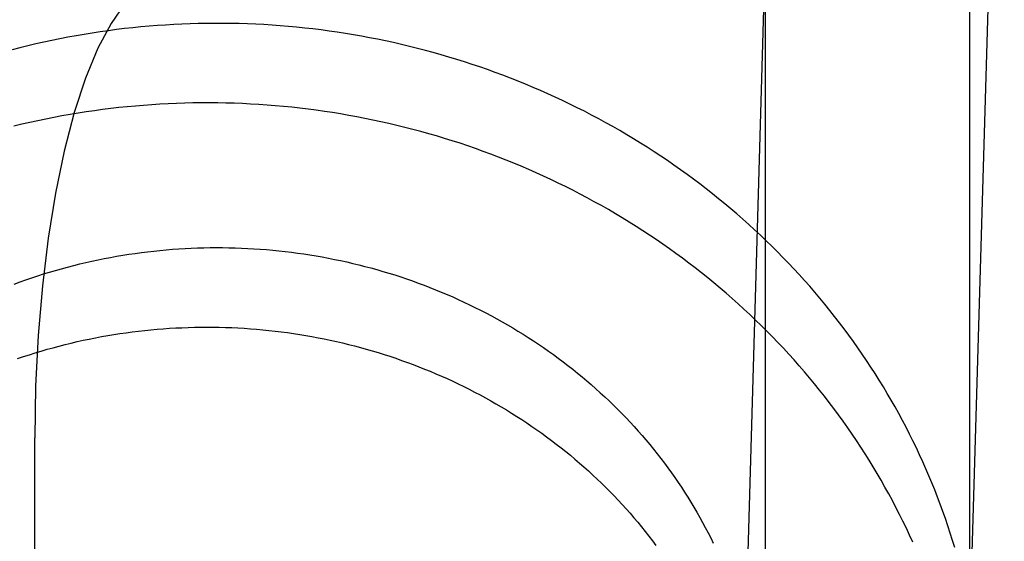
# Model space of a CAD drawing. Header units: inches. Extents: x 0 to 304, y 0 to 196.
# Tile 40 of 98: x 91.1624 to 91.3335, y 103.2495 to 103.3402. Entities that reach past the tile are written whole.
import ezdxf

# ---------------------------------------------------------------- set-up
doc = ezdxf.new("R2010")
doc.units = ezdxf.units.IN
doc.header["$LTSCALE"] = 16.696429
doc.header["$MEASUREMENT"] = 0
doc.linetypes.add('HIDDEN', pattern=[0.2, 0.1, -0.1])
doc.layers.add('DEFAULT_2', color=8, linetype='HIDDEN')
doc.layers.add('MAIN_DOOR_ASSEMBLY', color=7, linetype='CONTINUOUS')

msp = doc.modelspace()

# ---------------------------------------------------------------- linework, layer by layer
at = {"layer": 'DEFAULT_2', "color": 8, "linetype": 'HIDDEN'}
for p, q in [((91.29199, 103.95359), (91.29199, 103.0139)), ((91.16507, 102.84347), (91.16507, 103.26747))]:
    msp.add_line(p, q, dxfattribs=at)
for points in [[(91.30179, 103.68704), (91.2871, 103.18479)], [(91.32518, 103.1727), (91.32527, 103.17346), (91.32542, 103.17468), (91.32555, 103.1759), (91.32567, 103.17713), (91.32578, 103.17835), (91.32587, 103.17958), (91.32595, 103.1808), (91.32601, 103.18203), (91.32607, 103.18326), (91.34078, 103.68619)], [(91.18846, 103.34747), (91.18583, 103.34696), (91.18326, 103.34547), (91.18074, 103.34298), (91.17831, 103.33955), (91.17602, 103.33521), (91.17388, 103.33002), (91.17192, 103.32404), (91.17018, 103.31735), (91.16866, 103.31003), (91.16739, 103.30218), (91.16639, 103.29389), (91.16566, 103.28527), (91.16522, 103.27648), (91.16507, 103.26747)], [(91.32493, 103.24839), (91.32454, 103.24965), (91.32414, 103.25092), (91.32373, 103.25217), (91.3233, 103.25343), (91.32286, 103.25468), (91.3224, 103.25593), (91.32193, 103.25717), (91.32144, 103.25841), (91.32094, 103.25964), (91.32043, 103.26087), (91.3199, 103.26209), (91.31936, 103.26331), (91.31881, 103.26452), (91.31824, 103.26573), (91.31765, 103.26694), (91.31706, 103.26813), (91.31645, 103.26933), (91.31582, 103.27051), (91.31519, 103.27169), (91.31453, 103.27286), (91.31387, 103.27403), (91.31319, 103.27519), (91.3125, 103.27635), (91.3118, 103.2775), (91.31108, 103.27864), (91.31035, 103.27977), (91.3096, 103.2809), (91.30885, 103.28202), (91.30808, 103.28313), (91.3073, 103.28424), (91.3065, 103.28533), (91.30569, 103.28642), (91.30487, 103.2875), (91.30404, 103.28858), (91.3032, 103.28964), (91.30234, 103.2907), (91.30147, 103.29175), (91.30059, 103.29279), (91.2997, 103.29382), (91.29879, 103.29485), (91.29788, 103.29586), (91.29695, 103.29687), (91.29601, 103.29786), (91.29506, 103.29885), (91.2941, 103.29983), (91.29312, 103.30079), (91.29214, 103.30175), (91.29114, 103.3027), (91.29014, 103.30364), (91.28912, 103.30457), (91.28809, 103.30549), (91.28706, 103.3064), (91.28601, 103.30729), (91.28495, 103.30818), (91.28388, 103.30906), (91.2828, 103.30993), (91.28171, 103.31078), (91.28061, 103.31163), (91.2795, 103.31246), (91.27839, 103.31329), (91.27726, 103.3141), (91.27612, 103.3149), (91.27498, 103.31569), (91.27382, 103.31647), (91.27266, 103.31723), (91.27148, 103.31799), (91.2703, 103.31873), (91.26911, 103.31947), (91.26791, 103.32018), (91.26671, 103.32089), (91.26549, 103.32159), (91.26427, 103.32227), (91.26304, 103.32294), (91.2618, 103.3236), (91.26056, 103.32425), (91.2593, 103.32488), (91.25804, 103.32551), (91.25678, 103.32612), (91.2555, 103.32671), (91.25422, 103.3273), (91.25294, 103.32787), (91.25164, 103.32842), (91.25034, 103.32897), (91.24903, 103.3295), (91.24772, 103.33002), (91.2464, 103.33053), (91.24508, 103.33102), (91.24375, 103.3315), (91.24241, 103.33196), (91.24107, 103.33241), (91.23973, 103.33285), (91.23838, 103.33328), (91.23702, 103.33369), (91.23566, 103.33409), (91.2343, 103.33447), (91.23293, 103.33484), (91.23155, 103.3352), (91.23018, 103.33554), (91.2288, 103.33587), (91.22741, 103.33619), (91.22602, 103.33649), (91.22463, 103.33678), (91.22324, 103.33705), (91.22184, 103.33731), (91.22044, 103.33756), (91.21903, 103.33779), (91.21763, 103.338), (91.21622, 103.33821), (91.21481, 103.3384), (91.21339, 103.33857), (91.21198, 103.33873), (91.21056, 103.33888), (91.20914, 103.33901), (91.20772, 103.33913), (91.2063, 103.33923), (91.20488, 103.33932), (91.20345, 103.33939), (91.20203, 103.33945), (91.2006, 103.3395), (91.19918, 103.33953), (91.19775, 103.33955), (91.19633, 103.33955), (91.1949, 103.33954), (91.19348, 103.33951), (91.19205, 103.33947), (91.19063, 103.33941), (91.1892, 103.33934), (91.18778, 103.33926), (91.18636, 103.33916), (91.18494, 103.33905), (91.18352, 103.33892), (91.1821, 103.33878), (91.18068, 103.33863), (91.17927, 103.33846), (91.17786, 103.33827), (91.17644, 103.33807), (91.17504, 103.33786), (91.17363, 103.33763), (91.17223, 103.33739), (91.17083, 103.33714), (91.16943, 103.33687), (91.16804, 103.33658), (91.16665, 103.33629), (91.16526, 103.33597), (91.16387, 103.33565), (91.16249, 103.33531), (91.16112, 103.33496)], [(91.31762, 103.24932), (91.31707, 103.25054), (91.3165, 103.25175), (91.31591, 103.25296), (91.31531, 103.25416), (91.3147, 103.25536), (91.31408, 103.25655), (91.31344, 103.25774), (91.31278, 103.25892), (91.31212, 103.26009), (91.31144, 103.26126), (91.31075, 103.26242), (91.31004, 103.26357), (91.30932, 103.26472), (91.30859, 103.26586), (91.30784, 103.26699), (91.30708, 103.26812), (91.30631, 103.26924), (91.30552, 103.27035), (91.30473, 103.27145), (91.30391, 103.27255), (91.30309, 103.27363), (91.30226, 103.27471), (91.30141, 103.27578), (91.30055, 103.27684), (91.29968, 103.2779), (91.29879, 103.27894), (91.29789, 103.27998), (91.29699, 103.28101), (91.29606, 103.28203), (91.29513, 103.28304), (91.29419, 103.28404), (91.29323, 103.28503), (91.29227, 103.28601), (91.29129, 103.28698), (91.2903, 103.28795), (91.2893, 103.2889), (91.28829, 103.28984), (91.28727, 103.29078), (91.28623, 103.2917), (91.28519, 103.29261), (91.28414, 103.29351), (91.28307, 103.2944), (91.282, 103.29529), (91.28091, 103.29616), (91.27982, 103.29702), (91.27871, 103.29786), (91.2776, 103.2987), (91.27647, 103.29953), (91.27534, 103.30034), (91.2742, 103.30115), (91.27305, 103.30194), (91.27188, 103.30272), (91.27071, 103.30349), (91.26954, 103.30425), (91.26835, 103.30499), (91.26715, 103.30573), (91.26595, 103.30645), (91.26473, 103.30716), (91.26351, 103.30785), (91.26228, 103.30854), (91.26105, 103.30921), (91.2598, 103.30987), (91.25855, 103.31052), (91.25729, 103.31116), (91.25602, 103.31178), (91.25475, 103.31239), (91.25347, 103.31299), (91.25218, 103.31357), (91.25088, 103.31414), (91.24958, 103.3147), (91.24828, 103.31524), (91.24696, 103.31578), (91.24564, 103.31629), (91.24432, 103.3168), (91.24298, 103.31729), (91.24165, 103.31777), (91.2403, 103.31823), (91.23896, 103.31869), (91.2376, 103.31912), (91.23625, 103.31955), (91.23488, 103.31996), (91.23351, 103.32036), (91.23214, 103.32074), (91.23077, 103.32111), (91.22939, 103.32146), (91.228, 103.3218), (91.22661, 103.32213), (91.22522, 103.32244), (91.22382, 103.32274), (91.22242, 103.32303), (91.22102, 103.3233), (91.21962, 103.32355), (91.21821, 103.3238), (91.2168, 103.32402), (91.21538, 103.32424), (91.21397, 103.32444), (91.21255, 103.32462), (91.21113, 103.32479), (91.20971, 103.32495), (91.20828, 103.32509), (91.20686, 103.32522), (91.20543, 103.32533), (91.204, 103.32543), (91.20257, 103.32552), (91.20114, 103.32559), (91.19971, 103.32564), (91.19828, 103.32568), (91.19685, 103.32571), (91.19541, 103.32572), (91.19398, 103.32572), (91.19255, 103.3257), (91.19112, 103.32567), (91.18968, 103.32562), (91.18825, 103.32556), (91.18682, 103.32548), (91.18539, 103.32539), (91.18397, 103.32529), (91.18254, 103.32517), (91.18111, 103.32504), (91.17969, 103.32489), (91.17827, 103.32473), (91.17685, 103.32455), (91.17543, 103.32436), (91.17401, 103.32415), (91.1726, 103.32393), (91.17119, 103.3237), (91.16978, 103.32345), (91.16837, 103.32319), (91.16697, 103.32291), (91.16557, 103.32262), (91.16418, 103.32231), (91.16279, 103.32199), (91.1614, 103.32166)], [(91.16149, 103.29422), (91.1625, 103.29459), (91.16352, 103.29495), (91.16455, 103.29531), (91.16558, 103.29565), (91.16661, 103.29597), (91.16765, 103.29629), (91.16869, 103.2966), (91.16973, 103.29689), (91.17078, 103.29718), (91.17183, 103.29745), (91.17288, 103.29771), (91.17394, 103.29796), (91.175, 103.2982), (91.17607, 103.29843), (91.17713, 103.29864), (91.1782, 103.29885), (91.17927, 103.29904), (91.18034, 103.29922), (91.18142, 103.29939), (91.1825, 103.29955), (91.18358, 103.2997), (91.18466, 103.29983), (91.18574, 103.29996), (91.18682, 103.30007), (91.18791, 103.30017), (91.18899, 103.30026), (91.19008, 103.30033), (91.19117, 103.3004), (91.19226, 103.30045), (91.19334, 103.3005), (91.19443, 103.30053), (91.19552, 103.30055), (91.19661, 103.30056), (91.1977, 103.30055), (91.19879, 103.30054), (91.19988, 103.30051), (91.20097, 103.30047), (91.20206, 103.30042), (91.20315, 103.30036), (91.20423, 103.30029), (91.20532, 103.3002), (91.2064, 103.3001), (91.20748, 103.3), (91.20857, 103.29988), (91.20965, 103.29975), (91.21072, 103.2996), (91.2118, 103.29945), (91.21287, 103.29928), (91.21395, 103.29911), (91.21502, 103.29892), (91.21608, 103.29872), (91.21715, 103.29851), (91.21821, 103.29829), (91.21927, 103.29805), (91.22032, 103.29781), (91.22138, 103.29755), (91.22243, 103.29729), (91.22347, 103.29701), (91.22451, 103.29672), (91.22555, 103.29642), (91.22659, 103.29611), (91.22762, 103.29579), (91.22864, 103.29546), (91.22967, 103.29511), (91.23069, 103.29476), (91.2317, 103.29439), (91.23271, 103.29402), (91.23371, 103.29363), (91.23471, 103.29323), (91.2357, 103.29283), (91.23669, 103.29241), (91.23768, 103.29198), (91.23865, 103.29154), (91.23963, 103.29109), (91.24059, 103.29063), (91.24155, 103.29016), (91.24251, 103.28968), (91.24346, 103.28919), (91.2444, 103.28869), (91.24534, 103.28818), (91.24627, 103.28766), (91.24719, 103.28714), (91.24811, 103.2866), (91.24902, 103.28605), (91.24992, 103.28549), (91.25081, 103.28492), (91.2517, 103.28435), (91.25258, 103.28376), (91.25346, 103.28316), (91.25432, 103.28256), (91.25518, 103.28194), (91.25603, 103.28132), (91.25688, 103.28069), (91.25771, 103.28005), (91.25854, 103.2794), (91.25936, 103.27874), (91.26017, 103.27807), (91.26097, 103.2774), (91.26176, 103.27672), (91.26255, 103.27602), (91.26332, 103.27532), (91.26409, 103.27461), (91.26485, 103.2739), (91.2656, 103.27317), (91.26634, 103.27244), (91.26707, 103.2717), (91.26779, 103.27095)], [(91.16207, 103.28125), (91.16309, 103.2816), (91.16412, 103.28193), (91.16514, 103.28225), (91.16617, 103.28256), (91.16721, 103.28287), (91.16825, 103.28315), (91.16929, 103.28343), (91.17033, 103.2837), (91.17138, 103.28396), (91.17243, 103.2842), (91.17349, 103.28444), (91.17454, 103.28466), (91.1756, 103.28487), (91.17667, 103.28507), (91.17773, 103.28526), (91.1788, 103.28544), (91.17986, 103.2856), (91.18093, 103.28576), (91.18201, 103.2859), (91.18308, 103.28603), (91.18416, 103.28615), (91.18523, 103.28626), (91.18631, 103.28636), (91.18739, 103.28644), (91.18847, 103.28652), (91.18955, 103.28658), (91.19063, 103.28663), (91.19171, 103.28667), (91.19279, 103.2867), (91.19388, 103.28672), (91.19496, 103.28673), (91.19604, 103.28672), (91.19712, 103.2867), (91.1982, 103.28668), (91.19929, 103.28664), (91.20037, 103.28659), (91.20145, 103.28652), (91.20252, 103.28645), (91.2036, 103.28636), (91.20468, 103.28627), (91.20575, 103.28616), (91.20683, 103.28604), (91.2079, 103.28591), (91.20897, 103.28577), (91.21004, 103.28561), (91.21111, 103.28545), (91.21217, 103.28527), (91.21323, 103.28508), (91.21429, 103.28489), (91.21535, 103.28468), (91.21641, 103.28446), (91.21746, 103.28422), (91.21851, 103.28398), (91.21955, 103.28373), (91.22059, 103.28346), (91.22163, 103.28319), (91.22267, 103.2829), (91.2237, 103.2826), (91.22473, 103.28229), (91.22575, 103.28198), (91.22677, 103.28165), (91.22779, 103.28131), (91.2288, 103.28095), (91.22981, 103.28059), (91.23081, 103.28022), (91.23181, 103.27984), (91.2328, 103.27944), (91.23379, 103.27904), (91.23477, 103.27863), (91.23575, 103.2782), (91.23672, 103.27777), (91.23769, 103.27732), (91.23865, 103.27687), (91.2396, 103.2764), (91.24055, 103.27593), (91.24149, 103.27544), (91.24243, 103.27495), (91.24336, 103.27444), (91.24429, 103.27393), (91.2452, 103.27341), (91.24612, 103.27287), (91.24702, 103.27233), (91.24792, 103.27178), (91.24881, 103.27121), (91.24969, 103.27064), (91.25057, 103.27006), (91.25144, 103.26947), (91.2523, 103.26888), (91.25316, 103.26827), (91.254, 103.26765), (91.25484, 103.26703), (91.25567, 103.26639), (91.2565, 103.26575), (91.25731, 103.2651), (91.25812, 103.26444), (91.25892, 103.26377), (91.25971, 103.26309), (91.26049, 103.26241), (91.26126, 103.26171), (91.26203, 103.26101), (91.26278, 103.2603), (91.26353, 103.25959), (91.26427, 103.25886), (91.265, 103.25813)], [(91.26779, 103.27095), (91.2685, 103.2702), (91.2692, 103.26943), (91.26989, 103.26866), (91.27058, 103.26789), (91.27125, 103.2671), (91.27191, 103.26631), (91.27256, 103.26551), (91.27321, 103.2647), (91.27384, 103.26389), (91.27446, 103.26307), (91.27507, 103.26225), (91.27567, 103.26141), (91.27626, 103.26058), (91.27684, 103.25973), (91.27741, 103.25888), (91.27797, 103.25802), (91.27852, 103.25716), (91.27906, 103.25629), (91.27958, 103.25542), (91.2801, 103.25454), (91.2806, 103.25365), (91.28109, 103.25276), (91.28157, 103.25186), (91.28204, 103.25096), (91.2825, 103.25006), (91.28294, 103.24915)], [(91.265, 103.25813), (91.26572, 103.25739), (91.26643, 103.25664), (91.26713, 103.25589), (91.26782, 103.25512), (91.2685, 103.25435), (91.26917, 103.25358), (91.26984, 103.25279), (91.27049, 103.252), (91.27113, 103.25121), (91.27176, 103.2504), (91.27238, 103.24959), (91.273, 103.24877)]]:
    msp.add_lwpolyline(points, dxfattribs=at)
at = {"layer": 'MAIN_DOOR_ASSEMBLY', "color": 3, "linetype": 'Continuous'}
msp.add_line((91.32749, 113.65697), (91.32749, 93.15697), dxfattribs=at)

doc.saveas('drawing.dxf')
